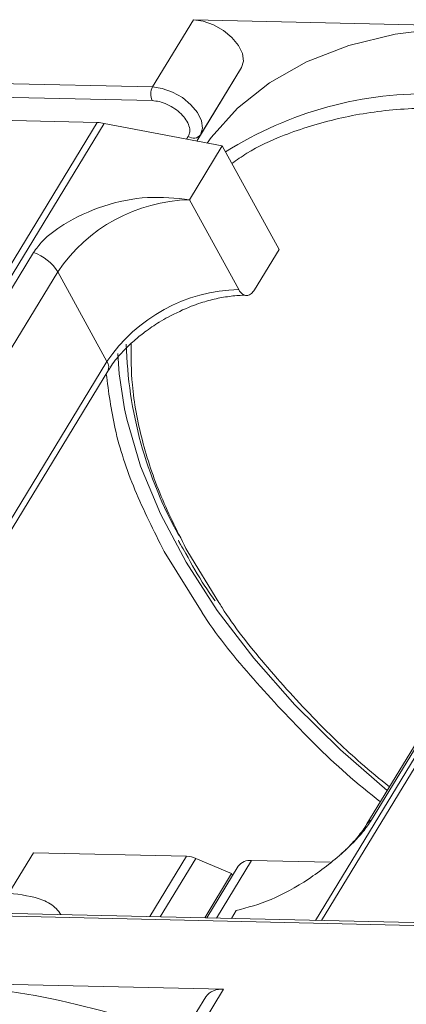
# Model space of a CAD drawing. Header units: millimetres. Extents: x 1675 to 3137, y 343 to 1376.
# Tile 76 of 84: x 2878 to 2896, y 1139 to 1184. Entities that reach past the tile are written whole.
import ezdxf

# ---------------------------------------------------------------- set-up
doc = ezdxf.new("R2010")
doc.units = ezdxf.units.MM

msp = doc.modelspace()

# ---------------------------------------------------------------- linework, layer by layer
at = {"color": 7, "linetype": 'Continuous', "lineweight": 15}
for p, q in [((2886.313, 1184.307), (2884.446, 1181.238)), ((2900.257, 1183.987), (2886.313, 1184.307)), ((2884.446, 1181.238), (2856.989, 1181.868)), ((2888.507, 1182.132), (2886.464, 1178.773)), ((2886.639, 1179.063), (2888.507, 1182.132)), ((2857.199, 1181.241), (2884.432, 1180.616)), ((2881.929, 1179.615), (2860.232, 1143.958)), ((2865.712, 1179.987), (2881.929, 1179.615)), ((2860.565, 1143.951), (2882.245, 1179.58)), ((2882.245, 1179.58), (2887.627, 1178.551)), ((2886.077, 1178.984), (2886.002, 1178.862)), ((2886.463, 1178.773), (2886.639, 1179.063)), ((2913.553, 1178.862), (2891.873, 1143.232)), ((2892.142, 1143.226), (2913.839, 1178.883)), ((2886.133, 1176.096), (2887.627, 1178.551)), ((2887.627, 1178.551), (2890.213, 1173.823)), ((2888.374, 1171.998), (2886.133, 1176.096)), ((2889.093, 1171.982), (2890.213, 1173.823)), ((2879.02, 1173.688), (2863.707, 1148.522)), ((2894.43, 1147.817), (2909.743, 1172.983)), ((2864.815, 1147.645), (2880.128, 1172.81)), ((2882.37, 1168.713), (2880.128, 1172.81)), ((2909.528, 1172.796), (2894.215, 1147.63)), ((2882.37, 1168.713), (2867.057, 1143.547)), ((2867.2, 1143.286), (2882.403, 1168.272)), ((2884.975, 1160.062), (2886.702, 1157.275)), ((2887.474, 1157.728), (2886.052, 1160.037)), ((2877.897, 1144.476), (2879.017, 1146.318)), ((2879.017, 1146.318), (2886.002, 1146.158)), ((2886.002, 1146.158), (2884.327, 1143.405)), ((2886.42, 1146.059), (2884.799, 1143.395)), ((2886.42, 1146.059), (2888.051, 1145.364)), ((2887.363, 1143.336), (2888.963, 1145.965)), ((2892.539, 1145.883), (2888.963, 1145.965)), ((2888.353, 1145.706), (2886.917, 1143.346)), ((2886.825, 1143.348), (2888.051, 1145.364)), ((2888.095, 1145.283), (2888.051, 1145.364)), ((2888.04, 1143.32), (2888.261, 1143.684)), ((2875.607, 1143.477), (2909.79, 1142.692)), ((2909.972, 1142.817), (2875.789, 1143.601)), ((2887.683, 1140.088), (2873.739, 1140.408)), ((2886.002, 1137.326), (2887.683, 1140.088)), ((2886.869, 1139.742), (2885.001, 1136.672))]:
    msp.add_line(p, q, dxfattribs=at)
at = {"color": 7, "linetype": 'Continuous', "lineweight": 15, "flags": 128}
for points in [[(2888.507, 1182.132), (2888.595, 1182.423), (2888.547, 1182.768), (2888.365, 1183.137), (2888.066, 1183.498), (2887.676, 1183.821), (2887.228, 1184.076), (2886.76, 1184.243), (2886.313, 1184.307)], [(2900.257, 1183.987), (2897.805, 1183.929), (2895.506, 1183.641), (2893.386, 1183.124), (2891.468, 1182.386), (2889.773, 1181.434), (2888.319, 1180.279), (2887.123, 1178.933), (2886.943, 1178.682)], [(2886.639, 1179.063), (2886.728, 1179.354), (2886.679, 1179.699), (2886.498, 1180.068), (2886.199, 1180.429), (2885.809, 1180.752), (2885.36, 1181.007), (2884.893, 1181.174), (2884.446, 1181.238)], [(2883.168, 1166.562), (2882.925, 1168.155), (2882.861, 1169.077)], [(2895.147, 1149.161), (2893.02, 1151.012), (2890.938, 1153.066), (2889.057, 1155.191), (2887.396, 1157.364), (2885.973, 1159.563), (2884.804, 1161.765), (2883.9, 1163.946), (2883.271, 1166.084), (2883.168, 1166.562)]]:
    msp.add_lwpolyline(points, dxfattribs=at)
at = {"color": 7, "linetype": 'Continuous', "lineweight": 15}
for centre, radius, start, end in [((2885.039, 1180.913), 0.676, 151.2883, 206.0774), ((2896.954, 1163.747), 17.186, 88.173, 122.2769), ((2881.877, 1177.693), 1.923, 78.9596, 88.4511), ((2886.318, 1179.311), 0.406, 233.4992, 322.3259), ((2886.301, 1168.658), 7.439, 91.2925, 146.0732), ((2878.378, 1171.738), 2.052, 31.4947, 71.765), ((2888.542, 1164.561), 7.439, 91.2925, 146.0732), ((2902.072, 1169.991), 18.828, 181.473, 209.2705), ((2882.028, 1168.465), 0.422, 332.7392, 35.9387), ((2894.628, 1147.373), 0.486, 114.0436, 148.1804), ((2885.952, 1145.004), 1.154, 66.0507, 87.522), ((2888.883, 1145.306), 0.664, 83.0653, 142.99), ((2872.163, 1102.551), 37.889, 68.9709, 87.6149), ((2887.567, 1139.23), 0.865, 82.2958, 143.7595)]:
    msp.add_arc(centre, radius, start, end, dxfattribs=at)
for points, knots in [([(2884.432, 1180.616), (2884.539, 1180.606), (2884.759, 1180.586), (2885.121, 1180.454), (2885.463, 1180.258), (2885.757, 1180.014), (2885.984, 1179.742), (2886.123, 1179.459), (2886.165, 1179.192), (2886.106, 1179.052), (2886.077, 1178.984)], [0, 0, 0, 0, 0.12225, 0.25, 0.37775, 0.5, 0.62225, 0.75, 0.87775, 1, 1, 1, 1]), ([(2888.064, 1177.751), (2888.287, 1177.909), (2888.996, 1178.414), (2890.584, 1179.138), (2892.841, 1179.843), (2895.505, 1180.272), (2897.428, 1180.288), (2898.375, 1180.296)], [0, 0, 0, 0, 0.088375, 0.281114, 0.527622, 0.767417, 1, 1, 1, 1]), ([(2886.133, 1176.096), (2885.502, 1176.164), (2884.241, 1176.301), (2882.195, 1175.877), (2880.561, 1175.127), (2879.498, 1174.341), (2879.149, 1173.864), (2879.02, 1173.688)], [0, 0, 0, 0, 0.249096, 0.498243, 0.745205, 0.90541, 1, 1, 1, 1]), ([(2889.093, 1171.982), (2889.047, 1171.92), (2888.955, 1171.796), (2888.784, 1171.72), (2888.612, 1171.741), (2888.47, 1171.845), (2888.402, 1171.955), (2888.374, 1171.998)], [0, 0, 0, 0, 0.2146939, 0.4293877, 0.6440816, 0.8587754, 1, 1, 1, 1]), ([(2885.158, 1170.747), (2885.508, 1170.923), (2886, 1171.17), (2886.738, 1171.429), (2887.352, 1171.599), (2888.035, 1171.708), (2888.502, 1171.749), (2888.71, 1171.731), (2888.725, 1171.729)], [0, 0, 0, 0, 0.2883909, 0.4047397, 0.5943224, 0.7855438, 0.9847734, 1, 1, 1, 1]), ([(2882.419, 1168.274), (2882.468, 1168.36), (2882.638, 1168.659), (2883.046, 1169.137), (2883.573, 1169.651), (2884.127, 1170.1), (2884.654, 1170.461), (2885.023, 1170.671), (2885.158, 1170.747)], [0, 0, 0, 0, 0.097286, 0.340622, 0.525469, 0.686972, 0.885597, 1, 1, 1, 1]), ([(2886.052, 1160.037), (2885.623, 1160.882), (2884.752, 1162.599), (2883.918, 1165.158), (2883.471, 1167.498), (2883.473, 1168.917), (2883.473, 1169.539)], [0, 0, 0, 0, 0.255322, 0.518562, 0.789217, 1, 1, 1, 1]), ([(2882.337, 1168.163), (2882.444, 1167.332), (2882.666, 1165.617), (2883.554, 1162.886), (2884.503, 1161), (2884.975, 1160.062)], [0, 0, 0, 0, 0.321295, 0.662487, 1, 1, 1, 1]), ([(2885.63, 1160.566), (2885.66, 1160.502), (2885.753, 1160.302), (2885.877, 1160.102), (2885.962, 1159.965)], [0, 0, 0, 0, 0.3174674, 1, 1, 1, 1]), ([(2885.962, 1159.965), (2886.235, 1159.468), (2886.634, 1158.744), (2887.138, 1158.026), (2887.296, 1157.8)], [0, 0, 0, 0, 0.685846, 1, 1, 1, 1]), ([(2895.243, 1149.319), (2894.805, 1149.679), (2893.626, 1150.647), (2891.686, 1152.513), (2889.553, 1154.885), (2888.098, 1156.706), (2887.52, 1157.653), (2887.474, 1157.728)], [0, 0, 0, 0, 0.139905, 0.376826, 0.679842, 0.974606, 1, 1, 1, 1]), ([(2886.702, 1157.275), (2886.705, 1157.27), (2887.303, 1156.305), (2888.873, 1154.385), (2891.452, 1151.599), (2893.493, 1149.665), (2894.705, 1148.743), (2894.833, 1148.645)], [0, 0, 0, 0, 0.001708, 0.316913, 0.637904, 0.961869, 1, 1, 1, 1]), ([(2888.261, 1143.684), (2888.779, 1143.821), (2889.816, 1144.095), (2891.563, 1145.065), (2893, 1146.175), (2893.965, 1147.139), (2894.304, 1147.634), (2894.43, 1147.817)], [0, 0, 0, 0, 0.249096, 0.498243, 0.745205, 0.90541, 1, 1, 1, 1]), ([(2894.213, 1147.63), (2894.21, 1147.623), (2894.116, 1147.44), (2893.801, 1147.037), (2893.4, 1146.579), (2893.107, 1146.324), (2893.029, 1146.255)], [0, 0, 0, 0, 0.014876, 0.423831, 0.846052, 1, 1, 1, 1]), ([(2880.273, 1143.498), (2880.205, 1143.591), (2880.006, 1143.864), (2879.294, 1144.3), (2878.447, 1144.407), (2877.897, 1144.476)], [0, 0, 0, 0, 0.152259, 0.448917, 1, 1, 1, 1])]:
    msp.add_open_spline(points, degree=3, knots=knots, dxfattribs=at)

doc.saveas('drawing.dxf')
